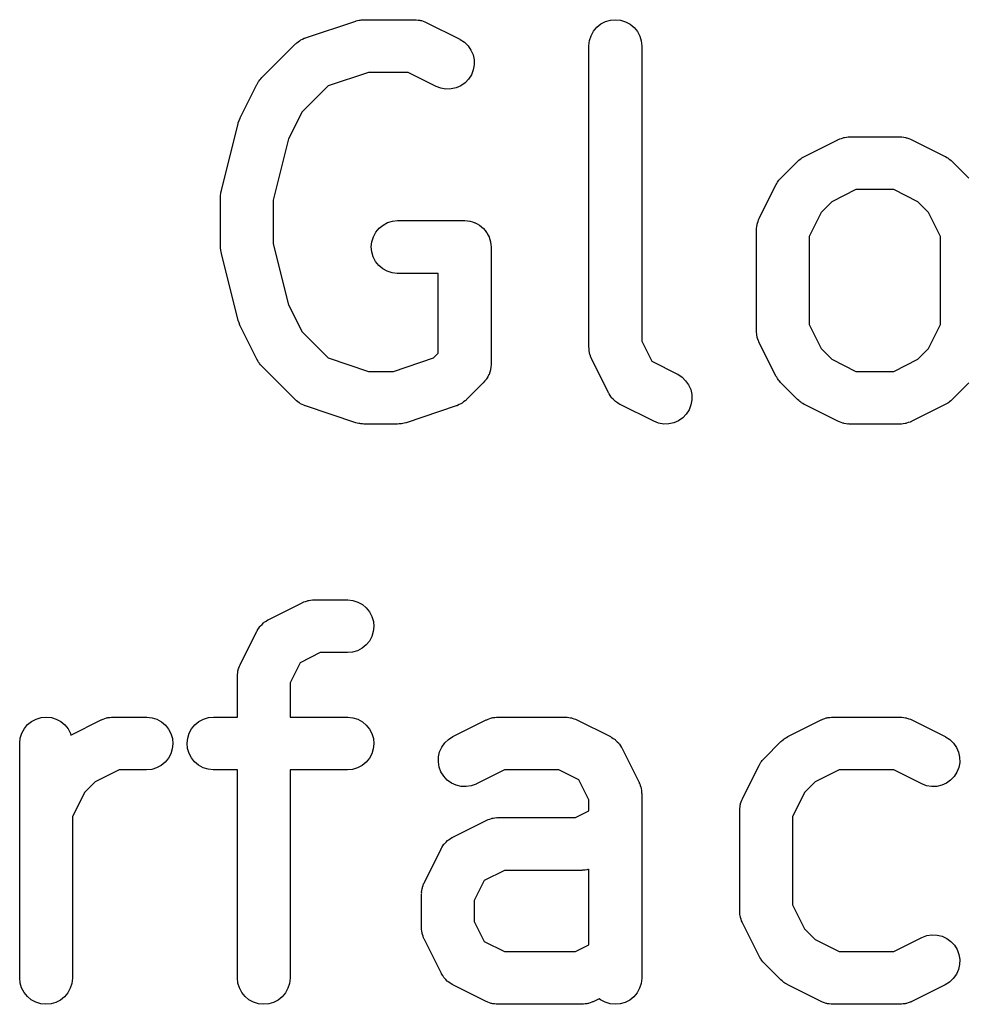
# Model space of a CAD drawing. Extents: x 0.77 to 5.15, y -1.76 to -0.61.
# Tile 11 of 20: x 4.5 to 4.61, y -0.72 to -0.61. Entities that reach past the tile are written whole.
import ezdxf

# ---------------------------------------------------------------- set-up
doc = ezdxf.new("R2010")
doc.units = 0
doc.header["$MEASUREMENT"] = 0
doc.layers.add('BLACK', color=7, linetype='CONTINUOUS')

msp = doc.modelspace()

# ---------------------------------------------------------------- linework, layer by layer
at = {"layer": 'BLACK', "linetype": 'CONTINUOUS'}
for p, q in [((4.53289, -0.612553), (4.53851, -0.610678)), ((4.53851, -0.610678), (4.53855, -0.610666)), ((4.53855, -0.610666), (4.53871, -0.610631)), ((4.53871, -0.610631), (4.53887, -0.610583)), ((4.53887, -0.610583), (4.53899, -0.610571)), ((4.53899, -0.610571), (4.53911, -0.610545)), ((4.53911, -0.610545), (4.53928, -0.610543)), ((4.53928, -0.610543), (4.53944, -0.610527)), ((4.53944, -0.610527), (4.54507, -0.610527)), ((4.54507, -0.610527), (4.54511, -0.610527)), ((4.54511, -0.610527), (4.5452, -0.610537)), ((4.5452, -0.610537), (4.54528, -0.610535)), ((4.54528, -0.610535), (4.54548, -0.610569)), ((4.54548, -0.610569), (4.54568, -0.610591)), ((4.54568, -0.610591), (4.54576, -0.610618)), ((4.54576, -0.610618), (4.54585, -0.610632)), ((4.54585, -0.610632), (4.54604, -0.610705)), ((4.54604, -0.610705), (4.54623, -0.610766)), ((4.56646, -0.610742), (4.56701, -0.610579)), ((4.56701, -0.610579), (4.56759, -0.610527)), ((4.56759, -0.610527), (4.56816, -0.610587)), ((4.56816, -0.610587), (4.56871, -0.610757)), ((4.54623, -0.610766), (4.54631, -0.610807)), ((4.54631, -0.610807), (4.54639, -0.610839)), ((4.54639, -0.610839), (4.55014, -0.612713)), ((4.56513, -0.611811), (4.5655, -0.61137)), ((4.5655, -0.61137), (4.56595, -0.611009)), ((4.56595, -0.611009), (4.56646, -0.610742)), ((4.56871, -0.610757), (4.56922, -0.611032)), ((4.56922, -0.611032), (4.56966, -0.611399)), ((4.56966, -0.611399), (4.57003, -0.611846)), ((4.53205, -0.613004), (4.53221, -0.612878)), ((4.53221, -0.612878), (4.53229, -0.612838)), ((4.53229, -0.612838), (4.53236, -0.612788)), ((4.53236, -0.612788), (4.53254, -0.612706)), ((4.53254, -0.612706), (4.53272, -0.612613)), ((4.53272, -0.612613), (4.53281, -0.612588)), ((4.53281, -0.612588), (4.53289, -0.612553)), ((4.55014, -0.612713), (4.55018, -0.612732)), ((4.55018, -0.612732), (4.55066, -0.613046)), ((4.56461, -0.613438), (4.56468, -0.612866)), ((4.56468, -0.612866), (4.56485, -0.612316)), ((4.56485, -0.612316), (4.56513, -0.611811)), ((4.57003, -0.611846), (4.5703, -0.612354)), ((4.5703, -0.612354), (4.57046, -0.612906)), ((4.57046, -0.612906), (4.57052, -0.61348)), ((4.52798, -0.617016), (4.53173, -0.613266)), ((4.53173, -0.613266), (4.53176, -0.613237)), ((4.53176, -0.613237), (4.53183, -0.613183)), ((4.53183, -0.613183), (4.53189, -0.61312)), ((4.53189, -0.61312), (4.53205, -0.613004)), ((4.55066, -0.613046), (4.55107, -0.613447)), ((4.55107, -0.613447), (4.5514, -0.613921)), ((4.5514, -0.613921), (4.55163, -0.61445)), ((4.56461, -0.61348), (4.56461, -0.613438)), ((4.56461, -0.647225), (4.56461, -0.61348)), ((4.57052, -0.61348), (4.57052, -0.646528)), ((4.55163, -0.61445), (4.55175, -0.615013)), ((4.55175, -0.615013), (4.55176, -0.615589)), ((4.55166, -0.616157), (4.55145, -0.616693)), ((4.55176, -0.615589), (4.55166, -0.616157)), ((4.52769, -0.617366), (4.52776, -0.617263)), ((4.52776, -0.617263), (4.52788, -0.617144)), ((4.52788, -0.617144), (4.52798, -0.617016)), ((4.53992, -0.616432), (4.53541, -0.617935)), ((4.54437, -0.616432), (4.53992, -0.616432)), ((4.5475, -0.617995), (4.54437, -0.616432)), ((4.55114, -0.617179), (4.55074, -0.617595)), ((4.55145, -0.616693), (4.55114, -0.617179)), ((4.52555, -0.621533), (4.52743, -0.617783)), ((4.52743, -0.617783), (4.52745, -0.617747)), ((4.52745, -0.617747), (4.52754, -0.617607)), ((4.52754, -0.617607), (4.52762, -0.617461)), ((4.52762, -0.617461), (4.52769, -0.617366)), ((4.53541, -0.617935), (4.5325, -0.620853)), ((4.54804, -0.618202), (4.5475, -0.617995)), ((4.5486, -0.618299), (4.54804, -0.618202)), ((4.54918, -0.618285), (4.5486, -0.618299)), ((4.54974, -0.618159), (4.54918, -0.618285)), ((4.55027, -0.617926), (4.54974, -0.618159)), ((4.55074, -0.617595), (4.55027, -0.617926)), ((4.52545, -0.621814), (4.52554, -0.621557)), ((4.52554, -0.621557), (4.52555, -0.621546)), ((4.52555, -0.621546), (4.52555, -0.621533)), ((4.5325, -0.620853), (4.53098, -0.623884)), ((4.52346, -0.629636), (4.52533, -0.622137)), ((4.52533, -0.622137), (4.52534, -0.622097)), ((4.52534, -0.622097), (4.52535, -0.622085)), ((4.52535, -0.622071), (4.52545, -0.621814)), ((4.52535, -0.622085), (4.52535, -0.622071)), ((4.53098, -0.623884), (4.52927, -0.630716)), ((4.59253, -0.623944), (4.59261, -0.623914)), ((4.59261, -0.623914), (4.59269, -0.623873)), ((4.59269, -0.623873), (4.59288, -0.623815)), ((4.59288, -0.623815), (4.59307, -0.623745)), ((4.59307, -0.623745), (4.59316, -0.623732)), ((4.59316, -0.623732), (4.59324, -0.623706)), ((4.59324, -0.623706), (4.59344, -0.623687)), ((4.59344, -0.623687), (4.59364, -0.623655)), ((4.59364, -0.623655), (4.59373, -0.623659)), ((4.59373, -0.623659), (4.59381, -0.62365)), ((4.59381, -0.62365), (4.59944, -0.62365)), ((4.59944, -0.62365), (4.59948, -0.62365)), ((4.59948, -0.62365), (4.59956, -0.62366)), ((4.59956, -0.62366), (4.59965, -0.623658)), ((4.59965, -0.623658), (4.59985, -0.623692)), ((4.59985, -0.623692), (4.60005, -0.623715)), ((4.60005, -0.623715), (4.60013, -0.623741)), ((4.60013, -0.623741), (4.60022, -0.623756)), ((4.60022, -0.623756), (4.60041, -0.623828)), ((4.60041, -0.623828), (4.6006, -0.623889)), ((4.6006, -0.623889), (4.60068, -0.623931)), ((4.60068, -0.623931), (4.60076, -0.623962)), ((4.58874, -0.625837), (4.59249, -0.623962)), ((4.59249, -0.623962), (4.59253, -0.623944)), ((4.60076, -0.623962), (4.60451, -0.625837)), ((4.58825, -0.626143), (4.58836, -0.626078)), ((4.58836, -0.626078), (4.58845, -0.626001)), ((4.58845, -0.626001), (4.5886, -0.625925)), ((4.5886, -0.625925), (4.58874, -0.625837)), ((4.60451, -0.625837), (4.60454, -0.625855)), ((4.60454, -0.625855), (4.60468, -0.625946)), ((4.60468, -0.625946), (4.60483, -0.626024)), ((4.60483, -0.626024), (4.60492, -0.626102)), ((4.60492, -0.626102), (4.60503, -0.626169)), ((4.5861, -0.628265), (4.58797, -0.62639)), ((4.58797, -0.62639), (4.588, -0.626361)), ((4.588, -0.626361), (4.58813, -0.626257)), ((4.58813, -0.626257), (4.58825, -0.626143)), ((4.60503, -0.626169), (4.60515, -0.626284)), ((4.60515, -0.626284), (4.60527, -0.62639)), ((4.60527, -0.62639), (4.60715, -0.628265)), ((4.58599, -0.628393), (4.5861, -0.628265)), ((4.58367, -0.632781), (4.58555, -0.629032)), ((4.58555, -0.629032), (4.58557, -0.628995)), ((4.58557, -0.628995), (4.58566, -0.628856)), ((4.58566, -0.628856), (4.58573, -0.62871)), ((4.58573, -0.62871), (4.58581, -0.628615)), ((4.58581, -0.628615), (4.58588, -0.628512)), ((4.58588, -0.628512), (4.58599, -0.628393)), ((4.52337, -0.630206), (4.52341, -0.629972)), ((4.52337, -0.630259), (4.52337, -0.630206)), ((4.52337, -0.630311), (4.52337, -0.630259)), ((4.52337, -0.630352), (4.52337, -0.630311)), ((4.52337, -0.635977), (4.52337, -0.630352)), ((4.52341, -0.629972), (4.52343, -0.629739)), ((4.52343, -0.629739), (4.52345, -0.629688)), ((4.52345, -0.629688), (4.52346, -0.629636)), ((4.59451, -0.629556), (4.59181, -0.630904)), ((4.59874, -0.629556), (4.59451, -0.629556)), ((4.60144, -0.630904), (4.59874, -0.629556)), ((4.52927, -0.630716), (4.52927, -0.635613)), ((4.59181, -0.630904), (4.59061, -0.632102)), ((4.60263, -0.632102), (4.60144, -0.630904)), ((4.59061, -0.632102), (4.58927, -0.634799)), ((4.60398, -0.634799), (4.60263, -0.632102)), ((4.54111, -0.633882), (4.54156, -0.633517)), ((4.54156, -0.633517), (4.54207, -0.633247)), ((4.54207, -0.633247), (4.54262, -0.63308)), ((4.54262, -0.63308), (4.54319, -0.633024)), ((4.54319, -0.633024), (4.55069, -0.633024)), ((4.55069, -0.633024), (4.55071, -0.633024)), ((4.55071, -0.633024), (4.55071, -0.633024)), ((4.55071, -0.633024), (4.55071, -0.633024)), ((4.55071, -0.633024), (4.55073, -0.633024)), ((4.55073, -0.633024), (4.55101, -0.633055)), ((4.55101, -0.633055), (4.55129, -0.633084)), ((4.55129, -0.633084), (4.5513, -0.633087)), ((4.5513, -0.633087), (4.55131, -0.633089)), ((4.55131, -0.633089), (4.55157, -0.633172)), ((4.55157, -0.633172), (4.55184, -0.633255)), ((4.55184, -0.633255), (4.55185, -0.63326)), ((4.55185, -0.63326), (4.55186, -0.633263)), ((4.55186, -0.633263), (4.5521, -0.633397)), ((4.5521, -0.633397), (4.55234, -0.633529)), ((4.55234, -0.633529), (4.55235, -0.633535)), ((4.55235, -0.633535), (4.55236, -0.63354)), ((4.55236, -0.63354), (4.55257, -0.633719)), ((4.55257, -0.633719), (4.55279, -0.633896)), ((4.58337, -0.633887), (4.5834, -0.633688)), ((4.5834, -0.633688), (4.58343, -0.633488)), ((4.58343, -0.633488), (4.58345, -0.633405)), ((4.58345, -0.633405), (4.58347, -0.63332)), ((4.58347, -0.63332), (4.58354, -0.633131)), ((4.58354, -0.633131), (4.5836, -0.632939)), ((4.5836, -0.632939), (4.58364, -0.632863)), ((4.58364, -0.632863), (4.58367, -0.632781)), ((4.5403, -0.635383), (4.54047, -0.634832)), ((4.54047, -0.634832), (4.54075, -0.634326)), ((4.54075, -0.634326), (4.54111, -0.633882)), ((4.55279, -0.633896), (4.55279, -0.633904)), ((4.55279, -0.633904), (4.5528, -0.633911)), ((4.5528, -0.633911), (4.55298, -0.634126)), ((4.55298, -0.634126), (4.55315, -0.634343)), ((4.55315, -0.634343), (4.55316, -0.634352)), ((4.55316, -0.634352), (4.55316, -0.63436)), ((4.55316, -0.63436), (4.55329, -0.634606)), ((4.55329, -0.634606), (4.55342, -0.634852)), ((4.55342, -0.634852), (4.55343, -0.634861)), ((4.55343, -0.634861), (4.55343, -0.634871)), ((4.55343, -0.634871), (4.55351, -0.635138)), ((4.58336, -0.634061), (4.58337, -0.633974)), ((4.58336, -0.634102), (4.58336, -0.634061)), ((4.58336, -0.645351), (4.58336, -0.634102)), ((4.58337, -0.633974), (4.58337, -0.633887)), ((4.58927, -0.634799), (4.58927, -0.644654)), ((4.60398, -0.644654), (4.60398, -0.634799)), ((4.52337, -0.636029), (4.52337, -0.635977)), ((4.52337, -0.636082), (4.52337, -0.636029)), ((4.52927, -0.635613), (4.53098, -0.642445)), ((4.54024, -0.635956), (4.5403, -0.635383)), ((4.54029, -0.63653), (4.54024, -0.635956)), ((4.55351, -0.635138), (4.55359, -0.635403)), ((4.55359, -0.635403), (4.55359, -0.635413)), ((4.55359, -0.635413), (4.55359, -0.635423)), ((4.55359, -0.635423), (4.55362, -0.6357)), ((4.55362, -0.6357), (4.55365, -0.635977)), ((4.55365, -0.635977), (4.55365, -0.6491)), ((4.5234, -0.636315), (4.52337, -0.636082)), ((4.52342, -0.63655), (4.5234, -0.636315)), ((4.52344, -0.636601), (4.52342, -0.63655)), ((4.52345, -0.636653), (4.52344, -0.636601)), ((4.52346, -0.636693), (4.52345, -0.636653)), ((4.52533, -0.644192), (4.52346, -0.636693)), ((4.54046, -0.637083), (4.54029, -0.63653)), ((4.54072, -0.637594), (4.54046, -0.637083)), ((4.54108, -0.638043), (4.54072, -0.637594)), ((4.54153, -0.638413), (4.54108, -0.638043)), ((4.54203, -0.638691), (4.54153, -0.638413)), ((4.54258, -0.638865), (4.54203, -0.638691)), ((4.54315, -0.638929), (4.54258, -0.638865)), ((4.54319, -0.638929), (4.54315, -0.638929)), ((4.54774, -0.638929), (4.54319, -0.638929)), ((4.54774, -0.647877), (4.54774, -0.638929)), ((4.53098, -0.642445), (4.5325, -0.645476)), ((4.52534, -0.644205), (4.52533, -0.644192)), ((4.52534, -0.644218), (4.52534, -0.644205)), ((4.52543, -0.644474), (4.52534, -0.644218)), ((4.52552, -0.644735), (4.52543, -0.644474)), ((4.52553, -0.644747), (4.52552, -0.644735)), ((4.52554, -0.644759), (4.52553, -0.644747)), ((4.52555, -0.644796), (4.52554, -0.644759)), ((4.52743, -0.648546), (4.52555, -0.644796)), ((4.58927, -0.644654), (4.59061, -0.647351)), ((4.60263, -0.647351), (4.60398, -0.644654)), ((4.5325, -0.645476), (4.53541, -0.648394)), ((4.58337, -0.645437), (4.58336, -0.645351)), ((4.58337, -0.645524), (4.58337, -0.645437)), ((4.5834, -0.645723), (4.58337, -0.645524)), ((4.58342, -0.645924), (4.5834, -0.645723)), ((4.58344, -0.646008), (4.58342, -0.645924)), ((4.57052, -0.646528), (4.57164, -0.648774)), ((4.58346, -0.646093), (4.58344, -0.646008)), ((4.58352, -0.646282), (4.58346, -0.646093)), ((4.58358, -0.646476), (4.58352, -0.646282)), ((4.58362, -0.646552), (4.58358, -0.646476)), ((4.58365, -0.646634), (4.58362, -0.646552)), ((4.58367, -0.646671), (4.58365, -0.646634)), ((4.58555, -0.650421), (4.58367, -0.646671)), ((4.54722, -0.648394), (4.54774, -0.647877)), ((4.56462, -0.647312), (4.56461, -0.647225)), ((4.56462, -0.647399), (4.56462, -0.647312)), ((4.56465, -0.647598), (4.56462, -0.647399)), ((4.56467, -0.647799), (4.56465, -0.647598)), ((4.56469, -0.647882), (4.56467, -0.647799)), ((4.56471, -0.647968), (4.56469, -0.647882)), ((4.56478, -0.648157), (4.56471, -0.647968)), ((4.56484, -0.648351), (4.56478, -0.648157)), ((4.59061, -0.647351), (4.59181, -0.648548)), ((4.60144, -0.648548), (4.60263, -0.647351)), ((4.52752, -0.648686), (4.52743, -0.648546)), ((4.52759, -0.648834), (4.52752, -0.648686)), ((4.52767, -0.648929), (4.52759, -0.648834)), ((4.52774, -0.649034), (4.52767, -0.648929)), ((4.52785, -0.649154), (4.52774, -0.649034)), ((4.52795, -0.649284), (4.52785, -0.649154)), ((4.52798, -0.649313), (4.52795, -0.649284)), ((4.53541, -0.648394), (4.53992, -0.649897)), ((4.54271, -0.649897), (4.54722, -0.648394)), ((4.55365, -0.649141), (4.55361, -0.649412)), ((4.55365, -0.6491), (4.55365, -0.64911)), ((4.55365, -0.64911), (4.55365, -0.64911)), ((4.55365, -0.64911), (4.55365, -0.649111)), ((4.55365, -0.649111), (4.55365, -0.649141)), ((4.56488, -0.648427), (4.56484, -0.648351)), ((4.56491, -0.648509), (4.56488, -0.648427)), ((4.56492, -0.648546), (4.56491, -0.648509)), ((4.5668, -0.652295), (4.56492, -0.648546)), ((4.57164, -0.648774), (4.57451, -0.650209)), ((4.59181, -0.648548), (4.59451, -0.649897)), ((4.59874, -0.649897), (4.60144, -0.648548)), ((4.53173, -0.653063), (4.52798, -0.649313)), ((4.53992, -0.649897), (4.54271, -0.649897)), ((4.55341, -0.650263), (4.55327, -0.650504)), ((4.55342, -0.650235), (4.55341, -0.650248)), ((4.55341, -0.650248), (4.55341, -0.650263)), ((4.5535, -0.649975), (4.55342, -0.650235)), ((4.55358, -0.649714), (4.5535, -0.649975)), ((4.55359, -0.649684), (4.55358, -0.649699)), ((4.55358, -0.649699), (4.55358, -0.649714)), ((4.55361, -0.649412), (4.55359, -0.649684)), ((4.57451, -0.650209), (4.57455, -0.650227)), ((4.57455, -0.650227), (4.57503, -0.650541)), ((4.59451, -0.649897), (4.59874, -0.649897)), ((4.55278, -0.651188), (4.55091, -0.653063)), ((4.55295, -0.650978), (4.55278, -0.651188)), ((4.55313, -0.650768), (4.55295, -0.650978)), ((4.55314, -0.650755), (4.55313, -0.650768)), ((4.55315, -0.650743), (4.55314, -0.650755)), ((4.55327, -0.650504), (4.55315, -0.650743)), ((4.57503, -0.650541), (4.57544, -0.650942)), ((4.57544, -0.650942), (4.57577, -0.651416)), ((4.57577, -0.651416), (4.576, -0.651945)), ((4.58564, -0.650561), (4.58555, -0.650421)), ((4.58571, -0.650708), (4.58564, -0.650561)), ((4.58579, -0.650804), (4.58571, -0.650708)), ((4.58585, -0.650908), (4.58579, -0.650804)), ((4.58597, -0.651029), (4.58585, -0.650908)), ((4.58607, -0.651159), (4.58597, -0.651029)), ((4.5861, -0.651188), (4.58607, -0.651159)), ((4.58797, -0.653063), (4.5861, -0.651188)), ((4.60715, -0.651188), (4.60527, -0.653063)), ((4.56683, -0.652349), (4.5668, -0.652295)), ((4.56686, -0.652408), (4.56683, -0.652349)), ((4.56699, -0.652593), (4.56686, -0.652408)), ((4.56711, -0.652783), (4.56699, -0.652593)), ((4.576, -0.651945), (4.57612, -0.652508)), ((4.57612, -0.652508), (4.57613, -0.653085)), ((4.5318, -0.653118), (4.53173, -0.653063)), ((4.53186, -0.653182), (4.5318, -0.653118)), ((4.53202, -0.6533), (4.53186, -0.653182)), ((4.53218, -0.653429), (4.53202, -0.6533)), ((4.53225, -0.65347), (4.53218, -0.653429)), ((4.53232, -0.653521), (4.53225, -0.65347)), ((4.53251, -0.653605), (4.53232, -0.653521)), ((4.53269, -0.653701), (4.53251, -0.653605)), ((4.55009, -0.653624), (4.54991, -0.653716)), ((4.55028, -0.653541), (4.55009, -0.653624)), ((4.55035, -0.653491), (4.55028, -0.653541)), ((4.55043, -0.653451), (4.55035, -0.653491)), ((4.55058, -0.653325), (4.55043, -0.653451)), ((4.55075, -0.653209), (4.55058, -0.653325)), ((4.55081, -0.653146), (4.55075, -0.653209)), ((4.55088, -0.653092), (4.55081, -0.653146)), ((4.55091, -0.653063), (4.55088, -0.653092)), ((4.56715, -0.65283), (4.56711, -0.652783)), ((4.56719, -0.652882), (4.56715, -0.65283)), ((4.56735, -0.653039), (4.56719, -0.652882)), ((4.5675, -0.653202), (4.56735, -0.653039)), ((4.56755, -0.653239), (4.5675, -0.653202)), ((4.5676, -0.653284), (4.56755, -0.653239)), ((4.56779, -0.653406), (4.5676, -0.653284)), ((4.56797, -0.653536), (4.56779, -0.653406)), ((4.56803, -0.653562), (4.56797, -0.653536)), ((4.56808, -0.653597), (4.56803, -0.653562)), ((4.56812, -0.653616), (4.56808, -0.653597)), ((4.57187, -0.655491), (4.56812, -0.653616)), ((4.57603, -0.653652), (4.57582, -0.654189)), ((4.57613, -0.653085), (4.57603, -0.653652)), ((4.5881, -0.653168), (4.58797, -0.653063)), ((4.58822, -0.653284), (4.5881, -0.653168)), ((4.58833, -0.653351), (4.58822, -0.653284)), ((4.58842, -0.653429), (4.58833, -0.653351)), ((4.58857, -0.653507), (4.58842, -0.653429)), ((4.58871, -0.653597), (4.58857, -0.653507)), ((4.58874, -0.653616), (4.58871, -0.653597)), ((4.59249, -0.655491), (4.58874, -0.653616)), ((4.60451, -0.653616), (4.60076, -0.655491)), ((4.60465, -0.653528), (4.60451, -0.653616)), ((4.60479, -0.653451), (4.60465, -0.653528)), ((4.60489, -0.653375), (4.60479, -0.653451)), ((4.60499, -0.653309), (4.60489, -0.653375)), ((4.60512, -0.653195), (4.60499, -0.653309)), ((4.60524, -0.653092), (4.60512, -0.653195)), ((4.60527, -0.653063), (4.60524, -0.653092)), ((4.53277, -0.653726), (4.53269, -0.653701)), ((4.53285, -0.653763), (4.53277, -0.653726)), ((4.53289, -0.653776), (4.53285, -0.653763)), ((4.53851, -0.655651), (4.53289, -0.653776)), ((4.54975, -0.653776), (4.54413, -0.655651)), ((4.54983, -0.653741), (4.54975, -0.653776)), ((4.54991, -0.653716), (4.54983, -0.653741)), ((4.57551, -0.654674), (4.57511, -0.65509)), ((4.57582, -0.654189), (4.57551, -0.654674)), ((4.53867, -0.655688), (4.53851, -0.655651)), ((4.53883, -0.655738), (4.53867, -0.655688)), ((4.53895, -0.655752), (4.53883, -0.655738)), ((4.53907, -0.655779), (4.53895, -0.655752)), ((4.53924, -0.655784), (4.53907, -0.655779)), ((4.5394, -0.655802), (4.53924, -0.655784)), ((4.53944, -0.655802), (4.5394, -0.655802)), ((4.54319, -0.655802), (4.53944, -0.655802)), ((4.54336, -0.655786), (4.54319, -0.655802)), ((4.54352, -0.655784), (4.54336, -0.655786)), ((4.54364, -0.655758), (4.54352, -0.655784)), ((4.54377, -0.655746), (4.54364, -0.655758)), ((4.54393, -0.655698), (4.54377, -0.655746)), ((4.54409, -0.655664), (4.54393, -0.655698)), ((4.54413, -0.655651), (4.54409, -0.655664)), ((4.57241, -0.655697), (4.57187, -0.655491)), ((4.57298, -0.655795), (4.57241, -0.655697)), ((4.57355, -0.65578), (4.57298, -0.655795)), ((4.57411, -0.655654), (4.57355, -0.65578)), ((4.57464, -0.655421), (4.57411, -0.655654)), ((4.57511, -0.65509), (4.57464, -0.655421)), ((4.59257, -0.655522), (4.59249, -0.655491)), ((4.59265, -0.655564), (4.59257, -0.655522)), ((4.59284, -0.655624), (4.59265, -0.655564)), ((4.59303, -0.655697), (4.59284, -0.655624)), ((4.59312, -0.655712), (4.59303, -0.655697)), ((4.5932, -0.655738), (4.59312, -0.655712)), ((4.5934, -0.65576), (4.5932, -0.655738)), ((4.5936, -0.655795), (4.5934, -0.65576)), ((4.59368, -0.655792), (4.5936, -0.655795)), ((4.59377, -0.655802), (4.59368, -0.655792)), ((4.59381, -0.655802), (4.59377, -0.655802)), ((4.59944, -0.655802), (4.59381, -0.655802)), ((4.59952, -0.655794), (4.59944, -0.655802)), ((4.59961, -0.655797), (4.59952, -0.655794)), ((4.59981, -0.655766), (4.59961, -0.655797)), ((4.60001, -0.655746), (4.59981, -0.655766)), ((4.60009, -0.655721), (4.60001, -0.655746)), ((4.60018, -0.655707), (4.60009, -0.655721)), ((4.60037, -0.655638), (4.60018, -0.655707)), ((4.60056, -0.65558), (4.60037, -0.655638)), ((4.60064, -0.655539), (4.60056, -0.65558)), ((4.60072, -0.655509), (4.60064, -0.655539)), ((4.60076, -0.655491), (4.60072, -0.655509)), ((4.53262, -0.675751), (4.53269, -0.67571)), ((4.53269, -0.67571), (4.53289, -0.675652)), ((4.53289, -0.675652), (4.53308, -0.675582)), ((4.53308, -0.675582), (4.53316, -0.675569)), ((4.53316, -0.675569), (4.53325, -0.675544)), ((4.53325, -0.675544), (4.53345, -0.675524)), ((4.53345, -0.675524), (4.53365, -0.675492)), ((4.53365, -0.675492), (4.53373, -0.675496)), ((4.53373, -0.675496), (4.53382, -0.675487)), ((4.53382, -0.675487), (4.53757, -0.675487)), ((4.53757, -0.675487), (4.53761, -0.675488)), ((4.53761, -0.675488), (4.53818, -0.675552)), ((4.53818, -0.675552), (4.53873, -0.675726)), ((4.53873, -0.675726), (4.53924, -0.676004)), ((4.52875, -0.677674), (4.5325, -0.675799)), ((4.5325, -0.675799), (4.53254, -0.675781)), ((4.53254, -0.675781), (4.53262, -0.675751)), ((4.53924, -0.676004), (4.53968, -0.676374)), ((4.53968, -0.676374), (4.54004, -0.676823)), ((4.54004, -0.676823), (4.54031, -0.677334)), ((4.52826, -0.677981), (4.52845, -0.677861)), ((4.52845, -0.677861), (4.52864, -0.677733)), ((4.52864, -0.677733), (4.5287, -0.677708)), ((4.5287, -0.677708), (4.52875, -0.677674)), ((4.54031, -0.677334), (4.54047, -0.677887)), ((4.54047, -0.677887), (4.54052, -0.678461)), ((4.52555, -0.682744), (4.52743, -0.678994)), ((4.52743, -0.678994), (4.52745, -0.678958)), ((4.52745, -0.678958), (4.52748, -0.678904)), ((4.52748, -0.678904), (4.52751, -0.678846)), ((4.52751, -0.678846), (4.52764, -0.678663)), ((4.52764, -0.678663), (4.52776, -0.678474)), ((4.52776, -0.678474), (4.52781, -0.678428)), ((4.52781, -0.678428), (4.52784, -0.678376)), ((4.52784, -0.678376), (4.52801, -0.678222)), ((4.52801, -0.678222), (4.52816, -0.678061)), ((4.52816, -0.678061), (4.52822, -0.678025)), ((4.52822, -0.678025), (4.52826, -0.677981)), ((4.54046, -0.679034), (4.54029, -0.679584)), ((4.54052, -0.678461), (4.54046, -0.679034)), ((4.54002, -0.680091), (4.53965, -0.680535)), ((4.54029, -0.679584), (4.54002, -0.680091)), ((4.53869, -0.68117), (4.53814, -0.681337)), ((4.5392, -0.6809), (4.53869, -0.68117)), ((4.53965, -0.680535), (4.5392, -0.6809)), ((4.53452, -0.681393), (4.53227, -0.682516)), ((4.53757, -0.681393), (4.53452, -0.681393)), ((4.53814, -0.681337), (4.53757, -0.681393)), ((4.52528, -0.683651), (4.52531, -0.683451)), ((4.52531, -0.683451), (4.52533, -0.683368)), ((4.52533, -0.683368), (4.52535, -0.683282)), ((4.52535, -0.683282), (4.52542, -0.683093)), ((4.52542, -0.683093), (4.52548, -0.682901)), ((4.52548, -0.682901), (4.52552, -0.682825)), ((4.52552, -0.682825), (4.52555, -0.682744)), ((4.53227, -0.682516), (4.53115, -0.684762)), ((4.52524, -0.684023), (4.52525, -0.683937)), ((4.52524, -0.684064), (4.52524, -0.684023)), ((4.52524, -0.688611), (4.52524, -0.684064)), ((4.52525, -0.68385), (4.52528, -0.683651)), ((4.52525, -0.683937), (4.52525, -0.68385)), ((4.53115, -0.684762), (4.53115, -0.688611)), ((4.50221, -0.689093), (4.50272, -0.688826)), ((4.50272, -0.688826), (4.50327, -0.688663)), ((4.50327, -0.688663), (4.50384, -0.688611)), ((4.50384, -0.688611), (4.50442, -0.688671)), ((4.50442, -0.688671), (4.50497, -0.688841)), ((4.50497, -0.688841), (4.50547, -0.689116)), ((4.50661, -0.690619), (4.51, -0.688923)), ((4.51, -0.688923), (4.51004, -0.688904)), ((4.51004, -0.688904), (4.51012, -0.688874)), ((4.51012, -0.688874), (4.5102, -0.688834)), ((4.5102, -0.688834), (4.51039, -0.688775)), ((4.51039, -0.688775), (4.51058, -0.688706)), ((4.51058, -0.688706), (4.51067, -0.688692)), ((4.51067, -0.688692), (4.51075, -0.688667)), ((4.51075, -0.688667), (4.51095, -0.688647)), ((4.51095, -0.688647), (4.51115, -0.688616)), ((4.51115, -0.688616), (4.51124, -0.688619)), ((4.51124, -0.688619), (4.51132, -0.688611)), ((4.51132, -0.688611), (4.51507, -0.688611)), ((4.51507, -0.688611), (4.51511, -0.688611)), ((4.51511, -0.688611), (4.51569, -0.688675)), ((4.51569, -0.688675), (4.51624, -0.68885)), ((4.51624, -0.68885), (4.51674, -0.689127)), ((4.52094, -0.689104), (4.52145, -0.688834)), ((4.52145, -0.688834), (4.522, -0.688667)), ((4.522, -0.688667), (4.52257, -0.688611)), ((4.52257, -0.688611), (4.52524, -0.688611)), ((4.53115, -0.688611), (4.53757, -0.688611)), ((4.53757, -0.688611), (4.53761, -0.688611)), ((4.53761, -0.688611), (4.53818, -0.688675)), ((4.53818, -0.688675), (4.53873, -0.68885)), ((4.53873, -0.68885), (4.53924, -0.689127)), ((4.54937, -0.690797), (4.55312, -0.688923)), ((4.55312, -0.688923), (4.55316, -0.688904)), ((4.55316, -0.688904), (4.55324, -0.688874)), ((4.55324, -0.688874), (4.55332, -0.688834)), ((4.55332, -0.688834), (4.55351, -0.688775)), ((4.55351, -0.688775), (4.5537, -0.688706)), ((4.5537, -0.688706), (4.55379, -0.688692)), ((4.55379, -0.688692), (4.55387, -0.688667)), ((4.55387, -0.688667), (4.55407, -0.688647)), ((4.55407, -0.688647), (4.55427, -0.688616)), ((4.55427, -0.688616), (4.55436, -0.688619)), ((4.55436, -0.688619), (4.55444, -0.688611)), ((4.55444, -0.688611), (4.56194, -0.688611)), ((4.56194, -0.688611), (4.56198, -0.688611)), ((4.56198, -0.688611), (4.56207, -0.688621)), ((4.56207, -0.688621), (4.56216, -0.688619)), ((4.56216, -0.688619), (4.56235, -0.688653)), ((4.56235, -0.688653), (4.56256, -0.688675)), ((4.56256, -0.688675), (4.56264, -0.688702)), ((4.56264, -0.688702), (4.56272, -0.688716)), ((4.56272, -0.688716), (4.56291, -0.688789)), ((4.56291, -0.688789), (4.5631, -0.68885)), ((4.5631, -0.68885), (4.56318, -0.688891)), ((4.56318, -0.688891), (4.56326, -0.688923)), ((4.56326, -0.688923), (4.56701, -0.690797)), ((4.58687, -0.690797), (4.59062, -0.688923)), ((4.59062, -0.688923), (4.59065, -0.688904)), ((4.59065, -0.688904), (4.59074, -0.688874)), ((4.59074, -0.688874), (4.59081, -0.688834)), ((4.59081, -0.688834), (4.59101, -0.688775)), ((4.59101, -0.688775), (4.59119, -0.688706)), ((4.59119, -0.688706), (4.59128, -0.688692)), ((4.59128, -0.688692), (4.59136, -0.688667)), ((4.59136, -0.688667), (4.59157, -0.688647)), ((4.59157, -0.688647), (4.59176, -0.688616)), ((4.59176, -0.688616), (4.59185, -0.688619)), ((4.59185, -0.688619), (4.59194, -0.688611)), ((4.59194, -0.688611), (4.59944, -0.688611)), ((4.59944, -0.688611), (4.59948, -0.688611)), ((4.59948, -0.688611), (4.59956, -0.688621)), ((4.59956, -0.688621), (4.59965, -0.688619)), ((4.59965, -0.688619), (4.59985, -0.688653)), ((4.59985, -0.688653), (4.60005, -0.688675)), ((4.60005, -0.688675), (4.60013, -0.688702)), ((4.60013, -0.688702), (4.60022, -0.688716)), ((4.60022, -0.688716), (4.60041, -0.688789)), ((4.60041, -0.688789), (4.6006, -0.68885)), ((4.6006, -0.68885), (4.60068, -0.688891)), ((4.60068, -0.688891), (4.60076, -0.688923)), ((4.60076, -0.688923), (4.60451, -0.690797)), ((4.50111, -0.6904), (4.50139, -0.689895)), ((4.50139, -0.689895), (4.50176, -0.689454)), ((4.50176, -0.689454), (4.50221, -0.689093)), ((4.50547, -0.689116), (4.50592, -0.689483)), ((4.50592, -0.689483), (4.50628, -0.68993)), ((4.50628, -0.68993), (4.50655, -0.690438)), ((4.51674, -0.689127), (4.51718, -0.689498)), ((4.51718, -0.689498), (4.51754, -0.689947)), ((4.51754, -0.689947), (4.51781, -0.690457)), ((4.51985, -0.690419), (4.52012, -0.689912)), ((4.52012, -0.689912), (4.52049, -0.689468)), ((4.52049, -0.689468), (4.52094, -0.689104)), ((4.53924, -0.689127), (4.53968, -0.689498)), ((4.53968, -0.689498), (4.54004, -0.689947)), ((4.54004, -0.689947), (4.54031, -0.690457)), ((4.50087, -0.691522), (4.50094, -0.69095)), ((4.50094, -0.69095), (4.50111, -0.6904)), ((4.50655, -0.690438), (4.50661, -0.690619)), ((4.51781, -0.690457), (4.51797, -0.69101)), ((4.51797, -0.69101), (4.51802, -0.691584)), ((4.51962, -0.691543), (4.51968, -0.69097)), ((4.51968, -0.69097), (4.51985, -0.690419)), ((4.54031, -0.690457), (4.54047, -0.69101)), ((4.54047, -0.69101), (4.54052, -0.691584)), ((4.54847, -0.6915), (4.54888, -0.691104)), ((4.54888, -0.691104), (4.54937, -0.690797)), ((4.56701, -0.690797), (4.56705, -0.690816)), ((4.56705, -0.690816), (4.5671, -0.690851)), ((4.5671, -0.690851), (4.56716, -0.690877)), ((4.56716, -0.690877), (4.56734, -0.691007)), ((4.56734, -0.691007), (4.56753, -0.69113)), ((4.56753, -0.69113), (4.56758, -0.691174)), ((4.56758, -0.691174), (4.56763, -0.691211)), ((4.58626, -0.691218), (4.58638, -0.691104)), ((4.58638, -0.691104), (4.58648, -0.691039)), ((4.58648, -0.691039), (4.58658, -0.690962)), ((4.58658, -0.690962), (4.58673, -0.690886)), ((4.58673, -0.690886), (4.58687, -0.690797)), ((4.60451, -0.690797), (4.60454, -0.690816)), ((4.60454, -0.690816), (4.60503, -0.69113)), ((4.60503, -0.69113), (4.60544, -0.691531)), ((4.50087, -0.691564), (4.50087, -0.691522)), ((4.50087, -0.71781), (4.50087, -0.691564)), ((4.51796, -0.692157), (4.51779, -0.692708)), ((4.51802, -0.691584), (4.51796, -0.692157)), ((4.51967, -0.692117), (4.51962, -0.691543)), ((4.51983, -0.69267), (4.51967, -0.692117)), ((4.54046, -0.692157), (4.54029, -0.692708)), ((4.54052, -0.691584), (4.54046, -0.692157)), ((4.54789, -0.692495), (4.54813, -0.691969)), ((4.54813, -0.691969), (4.54847, -0.6915)), ((4.56763, -0.691211), (4.56778, -0.691375)), ((4.56778, -0.691375), (4.56794, -0.691531)), ((4.56794, -0.691531), (4.56798, -0.691583)), ((4.56798, -0.691583), (4.56803, -0.69163)), ((4.56803, -0.69163), (4.56814, -0.69182)), ((4.56814, -0.69182), (4.56827, -0.692005)), ((4.56827, -0.692005), (4.5683, -0.692064)), ((4.5683, -0.692064), (4.56833, -0.692118)), ((4.56833, -0.692118), (4.57021, -0.695867)), ((4.58423, -0.693225), (4.5861, -0.69135)), ((4.5861, -0.69135), (4.58613, -0.691321)), ((4.58613, -0.691321), (4.58626, -0.691218)), ((4.60544, -0.691531), (4.60577, -0.692005)), ((4.60577, -0.692005), (4.606, -0.692534)), ((4.51752, -0.693215), (4.51715, -0.693659)), ((4.51779, -0.692708), (4.51752, -0.693215)), ((4.5201, -0.69318), (4.51983, -0.69267)), ((4.52046, -0.693629), (4.5201, -0.69318)), ((4.54002, -0.693215), (4.53965, -0.693659)), ((4.54029, -0.692708), (4.54002, -0.693215)), ((4.54775, -0.693632), (4.54776, -0.693056)), ((4.54776, -0.693056), (4.54789, -0.692495)), ((4.584, -0.693472), (4.58412, -0.693353)), ((4.58412, -0.693353), (4.58423, -0.693225)), ((4.606, -0.692534), (4.60612, -0.693097)), ((4.60612, -0.693097), (4.60613, -0.693673)), ((4.51565, -0.69446), (4.51507, -0.694516)), ((4.5162, -0.694294), (4.51565, -0.69446)), ((4.51671, -0.694023), (4.5162, -0.694294)), ((4.51715, -0.693659), (4.51671, -0.694023)), ((4.5209, -0.694), (4.52046, -0.693629)), ((4.52141, -0.694278), (4.5209, -0.694)), ((4.52196, -0.694452), (4.52141, -0.694278)), ((4.52253, -0.694516), (4.52196, -0.694452)), ((4.53814, -0.69446), (4.53757, -0.694516)), ((4.53869, -0.694294), (4.53814, -0.69446)), ((4.5392, -0.694023), (4.53869, -0.694294)), ((4.53965, -0.693659), (4.5392, -0.694023)), ((4.54784, -0.694201), (4.54775, -0.693632)), ((4.54804, -0.69474), (4.54784, -0.694201)), ((4.5818, -0.697742), (4.58367, -0.693993)), ((4.58367, -0.693993), (4.58369, -0.693956)), ((4.58369, -0.693956), (4.58378, -0.693816)), ((4.58378, -0.693816), (4.58386, -0.69367)), ((4.58386, -0.69367), (4.58394, -0.693576)), ((4.58394, -0.693576), (4.584, -0.693472)), ((4.60603, -0.694241), (4.60582, -0.694777)), ((4.60613, -0.693673), (4.60603, -0.694241)), ((4.51202, -0.694516), (4.50932, -0.695865)), ((4.51507, -0.694516), (4.51202, -0.694516)), ((4.52257, -0.694516), (4.52253, -0.694516)), ((4.52524, -0.694516), (4.52257, -0.694516)), ((4.52524, -0.71781), (4.52524, -0.694516)), ((4.53757, -0.694516), (4.53115, -0.694516)), ((4.53115, -0.694516), (4.53115, -0.71781)), ((4.54835, -0.69523), (4.54804, -0.69474)), ((4.54874, -0.695652), (4.54835, -0.69523)), ((4.55514, -0.694516), (4.55201, -0.696079)), ((4.56124, -0.694516), (4.55514, -0.694516)), ((4.56349, -0.695639), (4.56124, -0.694516)), ((4.59263, -0.694516), (4.58994, -0.695865)), ((4.59874, -0.694516), (4.59263, -0.694516)), ((4.60187, -0.696079), (4.59874, -0.694516)), ((4.60551, -0.695263), (4.60511, -0.695679)), ((4.60582, -0.694777), (4.60551, -0.695263)), ((4.50932, -0.695865), (4.50813, -0.697062)), ((4.54921, -0.695989), (4.54874, -0.695652)), ((4.54973, -0.69623), (4.54921, -0.695989)), ((4.55029, -0.696364), (4.54973, -0.69623)), ((4.55087, -0.696386), (4.55029, -0.696364)), ((4.55144, -0.696296), (4.55087, -0.696386)), ((4.55198, -0.696098), (4.55144, -0.696296)), ((4.55201, -0.696079), (4.55198, -0.696098)), ((4.56461, -0.697885), (4.56349, -0.695639)), ((4.57021, -0.695867), (4.57022, -0.695904)), ((4.57022, -0.695904), (4.57025, -0.695986)), ((4.57025, -0.695986), (4.5703, -0.696063)), ((4.5703, -0.696063), (4.57035, -0.696256)), ((4.57035, -0.696256), (4.57042, -0.696445)), ((4.57042, -0.696445), (4.57044, -0.696531)), ((4.57044, -0.696531), (4.57046, -0.696614)), ((4.57046, -0.696614), (4.57048, -0.696815)), ((4.58994, -0.695865), (4.58874, -0.697062)), ((4.6024, -0.696286), (4.60187, -0.696079)), ((4.60297, -0.696383), (4.6024, -0.696286)), ((4.60355, -0.696369), (4.60297, -0.696383)), ((4.60411, -0.696243), (4.60355, -0.696369)), ((4.60464, -0.69601), (4.60411, -0.696243)), ((4.60511, -0.695679), (4.60464, -0.69601)), ((4.50813, -0.697062), (4.50678, -0.69976)), ((4.57048, -0.696815), (4.57051, -0.697015)), ((4.57051, -0.697015), (4.57051, -0.697101)), ((4.57051, -0.697101), (4.57052, -0.697188)), ((4.57052, -0.697188), (4.57052, -0.71781)), ((4.58177, -0.697823), (4.5818, -0.697742)), ((4.58874, -0.697062), (4.58739, -0.69976)), ((4.56461, -0.699112), (4.56461, -0.697885)), ((4.58149, -0.698848), (4.58153, -0.698649)), ((4.5815, -0.698935), (4.58149, -0.698848)), ((4.58153, -0.698649), (4.58155, -0.698449)), ((4.58155, -0.698449), (4.58158, -0.698366)), ((4.58158, -0.698366), (4.58159, -0.69828)), ((4.58159, -0.69828), (4.58166, -0.698092)), ((4.58166, -0.698092), (4.58172, -0.697899)), ((4.58172, -0.697899), (4.58177, -0.697823)), ((4.50678, -0.69976), (4.50678, -0.71781)), ((4.55351, -0.700024), (4.5537, -0.699954)), ((4.5537, -0.699954), (4.55379, -0.699941)), ((4.55379, -0.699941), (4.55387, -0.699916)), ((4.55387, -0.699916), (4.55407, -0.699896)), ((4.55407, -0.699896), (4.55427, -0.699864)), ((4.55427, -0.699864), (4.55436, -0.699868)), ((4.55436, -0.699868), (4.55444, -0.699859)), ((4.55444, -0.699859), (4.56312, -0.699859)), ((4.56312, -0.699859), (4.56461, -0.699112)), ((4.58149, -0.699021), (4.5815, -0.698935)), ((4.58149, -0.699063), (4.58149, -0.699021)), ((4.58149, -0.710311), (4.58149, -0.699063)), ((4.58739, -0.69976), (4.58739, -0.709614)), ((4.54937, -0.702046), (4.55312, -0.700171)), ((4.55312, -0.700171), (4.55316, -0.700153)), ((4.55316, -0.700153), (4.55324, -0.700123)), ((4.55324, -0.700123), (4.55332, -0.700082)), ((4.55332, -0.700082), (4.55351, -0.700024)), ((4.54907, -0.702233), (4.54926, -0.702105)), ((4.54926, -0.702105), (4.54932, -0.70208)), ((4.54932, -0.70208), (4.54937, -0.702046)), ((4.54807, -0.70333), (4.54811, -0.703276)), ((4.54811, -0.703276), (4.54813, -0.703218)), ((4.54813, -0.703218), (4.54826, -0.703035)), ((4.54826, -0.703035), (4.54838, -0.702846)), ((4.54838, -0.702846), (4.54843, -0.7028)), ((4.54843, -0.7028), (4.54847, -0.702748)), ((4.54847, -0.702748), (4.54863, -0.702594)), ((4.54863, -0.702594), (4.54879, -0.702433)), ((4.54879, -0.702433), (4.54884, -0.702397)), ((4.54884, -0.702397), (4.54888, -0.702353)), ((4.54888, -0.702353), (4.54907, -0.702233)), ((4.54618, -0.707116), (4.54805, -0.703366)), ((4.54805, -0.703366), (4.54807, -0.70333)), ((4.55514, -0.705765), (4.55289, -0.706888)), ((4.56382, -0.705765), (4.55514, -0.705765)), ((4.5639, -0.705756), (4.56382, -0.705765)), ((4.56399, -0.70576), (4.5639, -0.705756)), ((4.56419, -0.705728), (4.56399, -0.70576)), ((4.56439, -0.705709), (4.56419, -0.705728)), ((4.56447, -0.705683), (4.56439, -0.705709)), ((4.56456, -0.70567), (4.56447, -0.705683)), ((4.56461, -0.70565), (4.56456, -0.70567)), ((4.56461, -0.714111), (4.56461, -0.70565)), ((4.54596, -0.70774), (4.54597, -0.707654)), ((4.54597, -0.707654), (4.54604, -0.707465)), ((4.54604, -0.707465), (4.5461, -0.707273)), ((4.5461, -0.707273), (4.54615, -0.707197)), ((4.54615, -0.707197), (4.54618, -0.707116)), ((4.55289, -0.706888), (4.55177, -0.709133)), ((4.54587, -0.708222), (4.54591, -0.708023)), ((4.54588, -0.708309), (4.54587, -0.708222)), ((4.54587, -0.708395), (4.54588, -0.708309)), ((4.54587, -0.708436), (4.54587, -0.708395)), ((4.54587, -0.712186), (4.54587, -0.708436)), ((4.54591, -0.708023), (4.54593, -0.707823)), ((4.54593, -0.707823), (4.54596, -0.70774)), ((4.55177, -0.709133), (4.55177, -0.711489)), ((4.58739, -0.709614), (4.58874, -0.712312)), ((4.58149, -0.710398), (4.58149, -0.710311)), ((4.58149, -0.710484), (4.58149, -0.710398)), ((4.58152, -0.710684), (4.58149, -0.710484)), ((4.58154, -0.710885), (4.58152, -0.710684)), ((4.58157, -0.710968), (4.58154, -0.710885)), ((4.58158, -0.711054), (4.58157, -0.710968)), ((4.55177, -0.711489), (4.55289, -0.713735)), ((4.58165, -0.711243), (4.58158, -0.711054)), ((4.58171, -0.711436), (4.58165, -0.711243)), ((4.58175, -0.711513), (4.58171, -0.711436)), ((4.58178, -0.711595), (4.58175, -0.711513)), ((4.5818, -0.711632), (4.58178, -0.711595)), ((4.58367, -0.715381), (4.5818, -0.711632)), ((4.54587, -0.712272), (4.54587, -0.712186)), ((4.54587, -0.712359), (4.54587, -0.712272)), ((4.5459, -0.712558), (4.54587, -0.712359)), ((4.54592, -0.712759), (4.5459, -0.712558)), ((4.54595, -0.712843), (4.54592, -0.712759)), ((4.54596, -0.712929), (4.54595, -0.712843)), ((4.54603, -0.713118), (4.54596, -0.712929)), ((4.54609, -0.713311), (4.54603, -0.713118)), ((4.58874, -0.712312), (4.58994, -0.713509)), ((4.6019, -0.713276), (4.60244, -0.713078)), ((4.60244, -0.713078), (4.60301, -0.712988)), ((4.60301, -0.712988), (4.60359, -0.71301)), ((4.60359, -0.71301), (4.60415, -0.713144)), ((4.60415, -0.713144), (4.60467, -0.713384)), ((4.54613, -0.713388), (4.54609, -0.713311)), ((4.54616, -0.713469), (4.54613, -0.713388)), ((4.54618, -0.713506), (4.54616, -0.713469)), ((4.54805, -0.717256), (4.54618, -0.713506)), ((4.55289, -0.713735), (4.55514, -0.714857)), ((4.56312, -0.714857), (4.56461, -0.714111)), ((4.58994, -0.713509), (4.59263, -0.714857)), ((4.59874, -0.714857), (4.60187, -0.713294)), ((4.60187, -0.713294), (4.6019, -0.713276)), ((4.60467, -0.713384), (4.60514, -0.713722)), ((4.60514, -0.713722), (4.60553, -0.714143)), ((4.60553, -0.714143), (4.60584, -0.714633)), ((4.55514, -0.714857), (4.56312, -0.714857)), ((4.58376, -0.715522), (4.58367, -0.715381)), ((4.59263, -0.714857), (4.59874, -0.714857)), ((4.60584, -0.714633), (4.60604, -0.715173)), ((4.60604, -0.715173), (4.60613, -0.715742)), ((4.58384, -0.715669), (4.58376, -0.715522)), ((4.58391, -0.715765), (4.58384, -0.715669)), ((4.58398, -0.715869), (4.58391, -0.715765)), ((4.58409, -0.71599), (4.58398, -0.715869)), ((4.5842, -0.716119), (4.58409, -0.71599)), ((4.58423, -0.716149), (4.5842, -0.716119)), ((4.5861, -0.718023), (4.58423, -0.716149)), ((4.60611, -0.716318), (4.60598, -0.716879)), ((4.60613, -0.715742), (4.60611, -0.716318)), ((4.54809, -0.71731), (4.54805, -0.717256)), ((4.54811, -0.717369), (4.54809, -0.71731)), ((4.54824, -0.717554), (4.54811, -0.717369)), ((4.54836, -0.717744), (4.54824, -0.717554)), ((4.60575, -0.717404), (4.60541, -0.717874)), ((4.60598, -0.716879), (4.60575, -0.717404)), ((4.50093, -0.718384), (4.50087, -0.71781)), ((4.50109, -0.718935), (4.50093, -0.718384)), ((4.50671, -0.718424), (4.50654, -0.718973)), ((4.50678, -0.717851), (4.50671, -0.718424)), ((4.50678, -0.71781), (4.50678, -0.717851)), ((4.5253, -0.718384), (4.52524, -0.71781)), ((4.52547, -0.718935), (4.5253, -0.718384)), ((4.53108, -0.718424), (4.53091, -0.718973)), ((4.53115, -0.717851), (4.53108, -0.718424)), ((4.53115, -0.71781), (4.53115, -0.717851)), ((4.5484, -0.71779), (4.54836, -0.717744)), ((4.54844, -0.717843), (4.5484, -0.71779)), ((4.5486, -0.717999), (4.54844, -0.717843)), ((4.54875, -0.718163), (4.5486, -0.717999)), ((4.54881, -0.7182), (4.54875, -0.718163)), ((4.54885, -0.718244), (4.54881, -0.7182)), ((4.54904, -0.718367), (4.54885, -0.718244)), ((4.54922, -0.718497), (4.54904, -0.718367)), ((4.54928, -0.718523), (4.54922, -0.718497)), ((4.54934, -0.718558), (4.54928, -0.718523)), ((4.54937, -0.718576), (4.54934, -0.718558)), ((4.55312, -0.720451), (4.54937, -0.718576)), ((4.57045, -0.718424), (4.57028, -0.718973)), ((4.57052, -0.717851), (4.57045, -0.718424)), ((4.57052, -0.71781), (4.57052, -0.717851)), ((4.58623, -0.718129), (4.5861, -0.718023)), ((4.58635, -0.718244), (4.58623, -0.718129)), ((4.58645, -0.718311), (4.58635, -0.718244)), ((4.58655, -0.718389), (4.58645, -0.718311)), ((4.58669, -0.718467), (4.58655, -0.718389)), ((4.58683, -0.718558), (4.58669, -0.718467)), ((4.58687, -0.718576), (4.58683, -0.718558)), ((4.59062, -0.720451), (4.58687, -0.718576)), ((4.60451, -0.718576), (4.60076, -0.720451)), ((4.60499, -0.71827), (4.60451, -0.718576)), ((4.60541, -0.717874), (4.60499, -0.71827)), ((4.50136, -0.719444), (4.50109, -0.718935)), ((4.50173, -0.719891), (4.50136, -0.719444)), ((4.50626, -0.719478), (4.50589, -0.71992)), ((4.50654, -0.718973), (4.50626, -0.719478)), ((4.52574, -0.719444), (4.52547, -0.718935)), ((4.5261, -0.719891), (4.52574, -0.719444)), ((4.53063, -0.719478), (4.53026, -0.71992)), ((4.53091, -0.718973), (4.53063, -0.719478)), ((4.57, -0.719478), (4.56963, -0.71992)), ((4.57028, -0.718973), (4.57, -0.719478)), ((4.50217, -0.720258), (4.50173, -0.719891)), ((4.50268, -0.720532), (4.50217, -0.720258)), ((4.50323, -0.720703), (4.50268, -0.720532)), ((4.5038, -0.720763), (4.50323, -0.720703)), ((4.50438, -0.720711), (4.5038, -0.720763)), ((4.50493, -0.720548), (4.50438, -0.720711)), ((4.50544, -0.720281), (4.50493, -0.720548)), ((4.50589, -0.71992), (4.50544, -0.720281)), ((4.52654, -0.720258), (4.5261, -0.719891)), ((4.52705, -0.720532), (4.52654, -0.720258)), ((4.5276, -0.720703), (4.52705, -0.720532)), ((4.52817, -0.720763), (4.5276, -0.720703)), ((4.52875, -0.720711), (4.52817, -0.720763)), ((4.5293, -0.720548), (4.52875, -0.720711)), ((4.52981, -0.720281), (4.5293, -0.720548)), ((4.53026, -0.71992), (4.52981, -0.720281)), ((4.5532, -0.720482), (4.55312, -0.720451)), ((4.55328, -0.720524), (4.5532, -0.720482)), ((4.55347, -0.720585), (4.55328, -0.720524)), ((4.55366, -0.720657), (4.55347, -0.720585)), ((4.55375, -0.720672), (4.55366, -0.720657)), ((4.55383, -0.720698), (4.55375, -0.720672)), ((4.55403, -0.720721), (4.55383, -0.720698)), ((4.55423, -0.720755), (4.55403, -0.720721)), ((4.55431, -0.720753), (4.55423, -0.720755)), ((4.5544, -0.720763), (4.55431, -0.720753)), ((4.55444, -0.720763), (4.5544, -0.720763)), ((4.56382, -0.720763), (4.55444, -0.720763)), ((4.5639, -0.720755), (4.56382, -0.720763)), ((4.56399, -0.720758), (4.5639, -0.720755)), ((4.56419, -0.720726), (4.56399, -0.720758)), ((4.56439, -0.720707), (4.56419, -0.720726)), ((4.56447, -0.720682), (4.56439, -0.720707)), ((4.56456, -0.720668), (4.56447, -0.720682)), ((4.56475, -0.720599), (4.56456, -0.720668)), ((4.56494, -0.72054), (4.56475, -0.720599)), ((4.56502, -0.720499), (4.56494, -0.72054)), ((4.5651, -0.720469), (4.56502, -0.720499)), ((4.56514, -0.720451), (4.5651, -0.720469)), ((4.56577, -0.720136), (4.56514, -0.720451)), ((4.56591, -0.720258), (4.56577, -0.720136)), ((4.56642, -0.720532), (4.56591, -0.720258)), ((4.56697, -0.720703), (4.56642, -0.720532)), ((4.56754, -0.720763), (4.56697, -0.720703)), ((4.56812, -0.720711), (4.56754, -0.720763)), ((4.56867, -0.720548), (4.56812, -0.720711)), ((4.56918, -0.720281), (4.56867, -0.720548)), ((4.56963, -0.71992), (4.56918, -0.720281)), ((4.5907, -0.720482), (4.59062, -0.720451)), ((4.59077, -0.720524), (4.5907, -0.720482)), ((4.59097, -0.720585), (4.59077, -0.720524)), ((4.59116, -0.720657), (4.59097, -0.720585)), ((4.59124, -0.720672), (4.59116, -0.720657)), ((4.59132, -0.720698), (4.59124, -0.720672)), ((4.59152, -0.720721), (4.59132, -0.720698)), ((4.59172, -0.720755), (4.59152, -0.720721)), ((4.59181, -0.720753), (4.59172, -0.720755)), ((4.5919, -0.720763), (4.59181, -0.720753)), ((4.59194, -0.720763), (4.5919, -0.720763)), ((4.59944, -0.720763), (4.59194, -0.720763)), ((4.59952, -0.720755), (4.59944, -0.720763)), ((4.59961, -0.720758), (4.59952, -0.720755)), ((4.59981, -0.720726), (4.59961, -0.720758)), ((4.60001, -0.720707), (4.59981, -0.720726)), ((4.60009, -0.720682), (4.60001, -0.720707)), ((4.60018, -0.720668), (4.60009, -0.720682)), ((4.60037, -0.720599), (4.60018, -0.720668)), ((4.60056, -0.72054), (4.60037, -0.720599)), ((4.60064, -0.720499), (4.60056, -0.72054)), ((4.60072, -0.720469), (4.60064, -0.720499)), ((4.60076, -0.720451), (4.60072, -0.720469))]:
    msp.add_line(p, q, dxfattribs=at)

doc.saveas('drawing.dxf')
